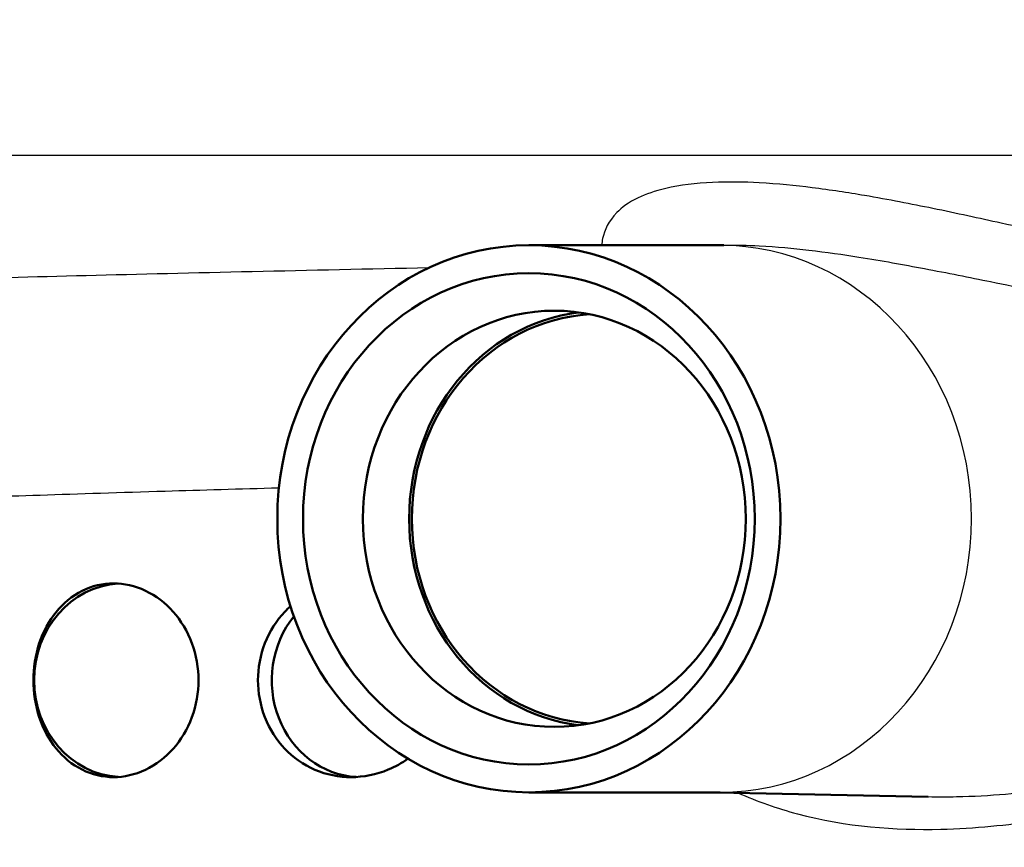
# Model space of a CAD drawing. Header units: millimetres. Extents: x 100 to 2000, y 93 to 2870.
# Tile 13 of 33: x 638 to 668, y 1506 to 1532. Entities that reach past the tile are written whole.
import ezdxf

# ---------------------------------------------------------------- set-up
doc = ezdxf.new("R2010")
doc.units = ezdxf.units.MM
doc.header["$LTSCALE"] = 10
for name, color, linetype, lineweight in [('Dimensions(ISO)', 7, 'Continuous', 25), ('Visible Edges(ISO)', 7, 'Continuous', 50), ('Visible Tangent Edges(ISO)', 7, 'Continuous', 25)]:
    doc.layers.add(name, color=color, linetype=linetype, lineweight=lineweight)
doc.styles.add('Text_3.5mm', font='arial.ttf', dxfattribs={"width": 0.9})
doc.dimstyles.new('KS-STANDARD', dxfattribs={"dimscale": 10, "dimtxt": 3.5, "dimasz": 2.5, "dimexe": 3.175, "dimexo": 0, "dimgap": 0.8, "dimtad": 1, "dimdec": 1, "dimrnd": 1e-08, "dimtxsty": 'Text_3.5mm', "dimcen": 0.09, "dimdle": 10, "dimclrd": 7, "dimclre": 7, "dimclrt": 7, "dimadec": 0, "dimazin": 2, "dimtfac": 0.714286, "dimtdec": 4, "dimtmove": 0, "dimatfit": 3, "dimfxl": 0, "dimtolj": 1, "dimlwd": 25, "dimlwe": 25, "dimarcsym": 0})

# ---------------------------------------------------------------- blocks, each defined once
blk = doc.blocks.new('*D7')
at = {"layer": 'Defpoints', "color": 0, "linetype": 'Continuous'}
for p in [(1000.641, 1735.997), (1083.835, 1735.997), (653.879, 1456.305)]:
    blk.add_point(p, dxfattribs=at)
at = {"layer": 'Dimensions(ISO)', "color": 7, "linetype": 'Continuous', "lineweight": 25}
for p, q in [((1000.641, 1735.997), (1115.585, 1735.997)), ((1083.835, 1481.305), (1083.835, 1710.997)), ((653.879, 1456.305), (1115.585, 1456.305))]:
    blk.add_line(p, q, dxfattribs=at)
at = {"layer": 'Dimensions(ISO)', "color": 7, "linetype": 'Continuous'}
for points in [[(1079.668, 1710.997), (1088.002, 1710.997), (1083.835, 1735.997)], [(1079.668, 1481.305), (1088.002, 1481.305), (1083.835, 1456.305)]]:
    blk.add_solid(points, dxfattribs=at)
at = {"layer": 'Dimensions(ISO)', "color": 7, "linetype": 'Continuous', "lineweight": 25, "insert": (1057.965, 1572.042), "char_height": 35, "attachment_point": 4, "rotation": 90, "style": 'Text_3.5mm'}
blk.add_mtext('\\A1;280', dxfattribs=at)

msp = doc.modelspace()

# ---------------------------------------------------------------- linework, layer by layer
at = {"layer": 'Visible Edges(ISO)'}
for p, q in [((659.64, 1524.776), (653.726, 1524.776)), ((659.561, 1524.776), (659.756, 1524.78)), ((659.64, 1507.834), (653.726, 1507.834)), ((659.561, 1507.834), (666.085, 1507.69))]:
    msp.add_line(p, q, dxfattribs=at)
for centre, major_axis in [((653.726, 1516.305), (0, 8.471)), ((653.726, 1516.305), (0, -7.606)), ((654.514, 1516.305), (0, 6.445))]:
    msp.add_ellipse(centre, major_axis=major_axis, ratio=0.918978, dxfattribs=at)
for centre, major_axis, start_param, end_param in [((655.934, 1516.305), (0, 6.435), 0.114156, 3.027436), ((655.934, 1516.305), (0, 6.345), 0.056849, 3.084744), ((641.173, 1511.305), (0, 3), 0.056699, 3.084894), ((648.525, 1511.305), (0, -3), 3.991919, 6.230453)]:
    msp.add_ellipse(centre, major_axis=major_axis, ratio=0.918978, start_param=start_param, end_param=end_param, dxfattribs=at)
for points, knots in [([(638.394, 1511.305), (638.394, 1511.682), (638.454, 1512.083), (638.698, 1512.818), (638.882, 1513.152), (639.312, 1513.686), (639.589, 1513.919), (640.207, 1514.228), (640.547, 1514.305), (641.191, 1514.305), (641.537, 1514.231), (642.182, 1513.925), (642.481, 1513.693), (642.955, 1513.159), (643.162, 1512.822), (643.436, 1512.083), (643.505, 1511.682), (643.505, 1510.928), (643.436, 1510.527), (643.162, 1509.788), (642.955, 1509.451), (642.481, 1508.917), (642.182, 1508.685), (641.537, 1508.379), (641.191, 1508.305), (640.547, 1508.305), (640.207, 1508.382), (639.589, 1508.691), (639.312, 1508.924), (638.882, 1509.458), (638.698, 1509.792), (638.454, 1510.527), (638.394, 1510.928), (638.394, 1511.305)], [0, 0, 0, 0, 0.113171, 0.113171, 0.226341, 0.226341, 0.342149, 0.342149, 0.457957, 0.457957, 0.57184, 0.57184, 0.685722, 0.685722, 0.798681, 0.798681, 0.911639, 0.911639, 1.024598, 1.024598, 1.137556, 1.137556, 1.251439, 1.251439, 1.365322, 1.365322, 1.481129, 1.481129, 1.596937, 1.596937, 1.710108, 1.710108, 1.823279, 1.823279, 1.823279, 1.823279]), ([(645.342, 1511.305), (645.342, 1511.682), (645.413, 1512.083), (645.7, 1512.822), (645.917, 1513.159), (646.226, 1513.485), (646.286, 1513.543), (646.35, 1513.598)], [0, 0, 0, 0, 0.1129585, 0.1129585, 0.225917, 0.225917, 0.2513079, 0.2513079, 0.2513079, 0.2513079]), ([(649.985, 1508.877), (649.797, 1508.742), (649.591, 1508.626), (649.001, 1508.382), (648.599, 1508.305), (647.855, 1508.305), (647.463, 1508.379), (646.748, 1508.685), (646.424, 1508.917), (645.917, 1509.451), (645.7, 1509.788), (645.413, 1510.527), (645.342, 1510.928), (645.342, 1511.305)], [1.1866654, 1.1866654, 1.1866654, 1.1866654, 1.2537885, 1.2537885, 1.3695963, 1.3695963, 1.483479, 1.483479, 1.5973617, 1.5973617, 1.7103201, 1.7103201, 1.8232786, 1.8232786, 1.8232786, 1.8232786])]:
    msp.add_open_spline(points, degree=3, knots=knots, dxfattribs=at)
at = {"layer": 'Visible Tangent Edges(ISO)'}
msp.add_line((692.487, 1527.558), (626.26, 1527.558), dxfattribs=at)
msp.add_ellipse((659.64, 1516.305), major_axis=(0, 8.471), ratio=0.918978, start_param=3.141593, end_param=6.283185, dxfattribs=at)
for points, knots in [([(673.065, 1524.452), (672.396, 1524.578), (671.704, 1524.721), (670.146, 1525.057), (669.269, 1525.255), (667.666, 1525.61), (666.965, 1525.764), (665.559, 1526.053), (664.861, 1526.19), (663.599, 1526.404), (663.061, 1526.487), (661.974, 1526.623), (661.432, 1526.678), (660.392, 1526.736), (659.905, 1526.746), (658.905, 1526.701), (658.393, 1526.641), (657.623, 1526.46), (657.339, 1526.359), (656.813, 1526.105), (656.605, 1525.948), (656.188, 1525.524), (656.068, 1525.252), (655.993, 1524.914), (655.982, 1524.845), (655.975, 1524.776)], [-3.055679, -3.055679, -3.055679, -3.055679, -2.646301, -2.646301, -2.171167, -2.171167, -1.827711, -1.827711, -1.51945, -1.51945, -1.306979, -1.306979, -1.11653, -1.11653, -0.965789, -0.965789, -0.813406, -0.813406, -0.69195, -0.69195, -0.532264, -0.532264, -0.266135, -0.266135, -0.197429, -0.197429, -0.197429, -0.197429]), ([(659.755, 1524.78), (660.13, 1524.788), (660.498, 1524.779), (661.394, 1524.733), (661.905, 1524.684), (662.933, 1524.563), (663.445, 1524.49), (664.651, 1524.299), (665.322, 1524.178), (666.68, 1523.92), (667.36, 1523.784), (668.922, 1523.467), (669.781, 1523.291), (671.316, 1522.992), (672.001, 1522.865), (672.664, 1522.753)], [0.99261, 0.99261, 0.99261, 0.99261, 1.11653, 1.11653, 1.306979, 1.306979, 1.51945, 1.51945, 1.827711, 1.827711, 2.171167, 2.171167, 2.646301, 2.646301, 3.055679, 3.055679, 3.055679, 3.055679]), ([(650.629, 1524.076), (646.921, 1523.999), (643.299, 1523.917), (636.742, 1523.752), (633.812, 1523.67), (630.656, 1523.569), (629.922, 1523.544), (629.259, 1523.52)], [-19.308771, -19.308771, -19.308771, -19.308771, -18.108727, -18.108727, -16.901662, -16.901662, -16.492183, -16.492183, -16.492183, -16.492183]), ([(633.438, 1516.849), (634.002, 1516.873), (634.628, 1516.898), (637.283, 1517), (639.73, 1517.082), (643.6, 1517.199), (644.779, 1517.233), (645.992, 1517.267)], [16.484553, 16.484553, 16.484553, 16.484553, 16.901662, 16.901662, 18.108727, 18.108727, 18.606451, 18.606451, 18.606451, 18.606451]), ([(676.382, 1508.793), (675.743, 1508.809), (674.974, 1508.735), (672.889, 1508.423), (671.479, 1508.137), (668.975, 1507.807), (667.992, 1507.712), (666.672, 1507.684), (666.38, 1507.683), (666.084, 1507.69)], [4.861414, 4.861414, 4.861414, 4.861414, 5.346773, 5.346773, 6.010624, 6.010624, 6.398941, 6.398941, 6.507764, 6.507764, 6.507764, 6.507764]), ([(660.191, 1507.821), (660.795, 1507.549), (661.415, 1507.335), (663.551, 1506.767), (665.065, 1506.657), (667.533, 1506.717), (668.538, 1506.823), (671.082, 1507.195), (672.499, 1507.516), (674.567, 1507.868), (675.321, 1507.951), (675.934, 1507.935)], [-7.129082, -7.129082, -7.129082, -7.129082, -6.917154, -6.917154, -6.398941, -6.398941, -6.010624, -6.010624, -5.346773, -5.346773, -4.860541, -4.860541, -4.860541, -4.860541])]:
    msp.add_open_spline(points, degree=3, knots=knots, dxfattribs=at)

# ---------------------------------------------------------------- dimensions: what is measured, and where the dimension line sits
at = {"layer": 'Dimensions(ISO)', "color": 7, "linetype": 'Continuous', "lineweight": 25}
dim = msp.add_linear_dim(base=(1083.835, 1735.997), p1=(653.879, 1456.305), p2=(1000.641, 1735.997), angle=90, dimstyle='KS-STANDARD', override={"dimgap": 0.8, "dimdec": 0, "dimtol": 0, "dimlim": 0, "dimtp": 0, "dimtm": 0, "dimtdec": 4, "dimtofl": 0, "dimatfit": 1}, dxfattribs=at)
dim.commit()
dim.dimension.update_dxf_attribs({"geometry": '*D7', "text_midpoint": (1083.835, 1607.055), "dimtype": 160})

doc.saveas('drawing.dxf')
